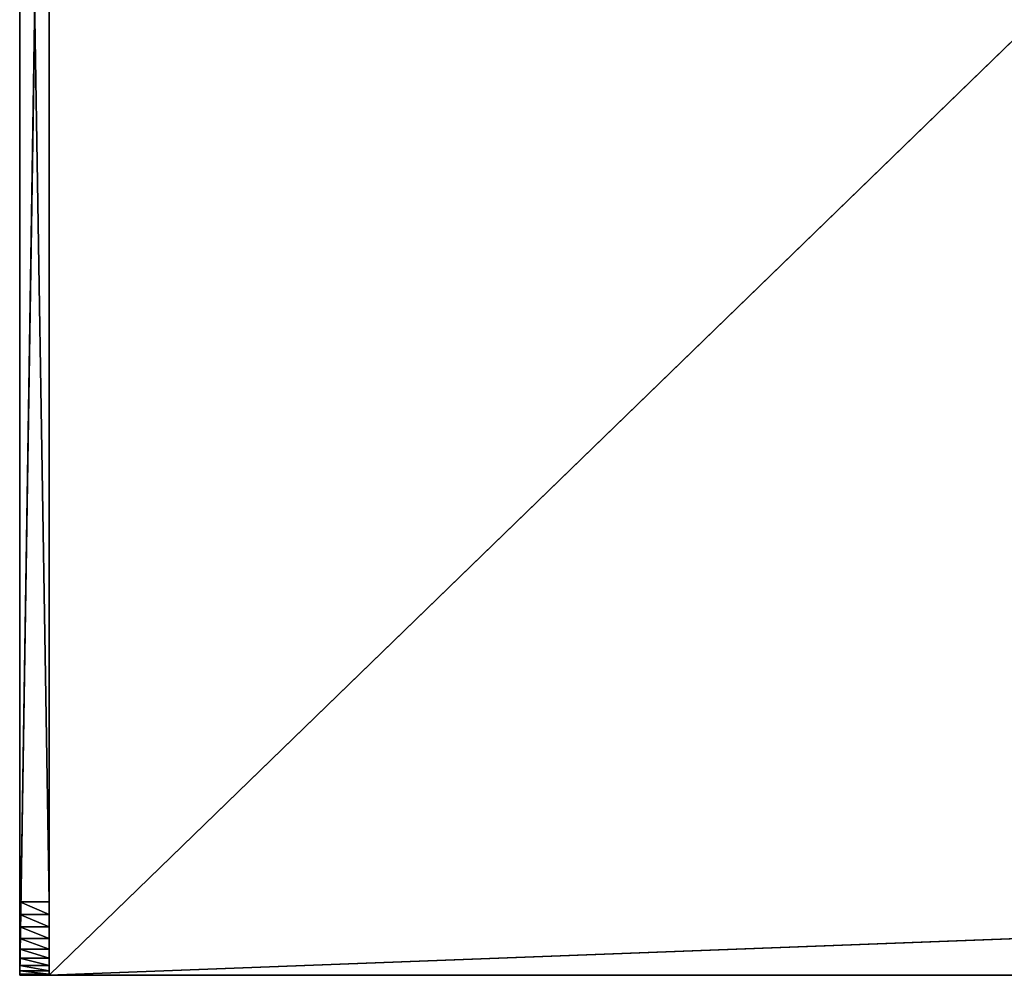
# Model space of a CAD drawing. Extents: x 0.1 to 13.5, y 0.1 to 13.1.
# Tile 1 of 205: x 0.1 to 6.8, y 0.1 to 6.6. Entities that reach past the tile are written whole.
import ezdxf

# ---------------------------------------------------------------- set-up
doc = ezdxf.new("R2010")
doc.units = 0
doc.header["$LTSCALE"] = 2.54
doc.layers.get('0').update_dxf_attribs({"color": 13, "linetype": 'CONTINUOUS'})

# ---------------------------------------------------------------- blocks, each defined once
blk = doc.blocks.new('UCHWYT_NA_PAPIER_TOALETOWY')
at = {"color": 0}
for p, q in [((0.0915, 13.0666, 7.001), (0.0915, 0.0666, 19.801)), ((0.0915, 13.0666, 7.001), (0.0915, 0.0666, 19.801)), ((0.0915, 13.0666, 7.001), (0.0915, 0.0666, 7.301)), ((0.0915, 13.0666, 7.001), (0.0915, 0.0666, 7.301)), ((0.2915, 0.5666, 6.801), (0.0915, 12.8666, 6.801)), ((0.2915, 0.5666, 6.801), (0.0915, 12.8666, 6.801)), ((0.0915, 0.5666, 6.801), (0.0915, 12.8666, 6.801)), ((0.0915, 12.8666, 19.801), (0.0915, 0.0666, 19.801)), ((0.0915, 0.0666, 19.801), (0.2915, 12.8666, 19.801)), ((0.0915, 0.0666, 19.801), (0.2915, 12.8666, 19.801)), ((0.0915, 12.8666, 19.801), (0.0915, 0.0666, 19.801)), ((0.0915, 12.8666, 6.801), (0.0915, 0.0666, 7.301)), ((0.0915, 12.8666, 6.801), (0.0915, 0.0666, 7.301)), ((0.0915, 0.5666, 6.801), (0.0915, 12.8666, 6.801)), ((0.2915, 0.0666, 19.801), (0.2915, 12.8666, 19.701)), ((0.2915, 12.8666, 19.701), (0.2915, 0.0666, 19.701)), ((0.2915, 0.0666, 19.801), (0.2915, 12.8666, 19.701)), ((0.2915, 0.0666, 19.801), (0.2915, 12.8666, 19.801)), ((0.2915, 0.0666, 19.801), (0.2915, 12.8666, 19.801)), ((13.4915, 12.8666, 19.701), (0.2915, 0.0666, 19.701)), ((0.2915, 12.8666, 19.701), (0.2915, 0.0666, 19.701)), ((13.4915, 12.8666, 19.701), (0.2915, 0.0666, 19.701)), ((0.2915, 12.8666, 6.801), (0.2915, 0.5666, 6.801)), ((0.2915, 0.0666, 19.801), (0.2915, 12.8666, 19.801)), ((0.2915, 12.8666, 6.801), (0.2915, 0.5666, 6.801)), ((0.2915, 12.8666, 6.801), (0.2915, 0.0666, 7.301)), ((0.2915, 0.0666, 19.801), (0.2915, 12.8666, 19.801)), ((0.2915, 0.0666, 19.801), (0.2915, 12.8666, 6.801)), ((0.2915, 0.0666, 19.801), (0.2915, 12.8666, 6.801)), ((0.2915, 12.8666, 6.801), (0.2915, 0.0666, 7.301)), ((0.2915, 0.5666, 6.801), (0.0915, 0.5666, 6.801)), ((0.0915, 0.5666, 6.801), (0.0915, 0.0666, 7.301)), ((0.0915, 0.5666, 6.801), (0.0915, 0.4797, 6.8086)), ((0.0915, 0.5666, 6.801), (0.0915, 0.0666, 7.301)), ((0.0915, 0.5666, 6.801), (0.0915, 0.4797, 6.8086)), ((0.0915, 0.5666, 6.801), (0.2915, 0.4797, 6.8086)), ((0.0915, 0.5666, 6.801), (0.2915, 0.4797, 6.8086)), ((0.2915, 0.5666, 6.801), (0.0915, 0.5666, 6.801)), ((0.2915, 0.0666, 19.801), (13.4915, 0.5666, 19.801)), ((0.2915, 0.0666, 19.801), (13.4915, 0.5666, 19.801)), ((13.4915, 0.5666, 19.701), (0.2915, 0.0666, 19.701)), ((13.4915, 0.5666, 19.701), (0.2915, 0.0666, 19.701)), ((0.2915, 0.0666, 7.301), (0.2915, 0.5666, 6.801)), ((0.2915, 0.0742, 7.2142), (0.2915, 0.5666, 6.801)), ((0.2915, 0.0666, 7.301), (0.2915, 0.5666, 6.801)), ((0.2915, 0.0742, 7.2142), (0.2915, 0.5666, 6.801)), ((0.2915, 0.0967, 7.13), (0.2915, 0.5666, 6.801)), ((0.2915, 0.0967, 7.13), (0.2915, 0.5666, 6.801)), ((0.2915, 0.4797, 6.8086), (0.2915, 0.5666, 6.801)), ((0.2915, 0.4797, 6.8086), (0.2915, 0.5666, 6.801)), ((0.0915, 0.4797, 6.8086), (0.0915, 0.0666, 7.301)), ((0.0915, 0.4797, 6.8086), (0.0915, 0.0666, 7.301)), ((0.0915, 0.4797, 6.8086), (0.0915, 0.3956, 6.8312)), ((0.0915, 0.4797, 6.8086), (0.0915, 0.3956, 6.8312)), ((0.0915, 0.4797, 6.8086), (0.2915, 0.3956, 6.8312)), ((0.0915, 0.4797, 6.8086), (0.2915, 0.3956, 6.8312)), ((0.0915, 0.4797, 6.8086), (0.2915, 0.4797, 6.8086)), ((0.0915, 0.4797, 6.8086), (0.2915, 0.4797, 6.8086)), ((0.2915, 0.0967, 7.13), (0.2915, 0.4797, 6.8086)), ((0.2915, 0.0967, 7.13), (0.2915, 0.4797, 6.8086)), ((0.2915, 0.3956, 6.8312), (0.2915, 0.4797, 6.8086)), ((0.2915, 0.3956, 6.8312), (0.2915, 0.4797, 6.8086)), ((0.0915, 0.3956, 6.8312), (0.0915, 0.0666, 7.301)), ((0.0915, 0.3956, 6.8312), (0.0915, 0.0666, 7.301)), ((0.0915, 0.3956, 6.8312), (0.0915, 0.0742, 7.2142)), ((0.0915, 0.3956, 6.8312), (0.0915, 0.0742, 7.2142)), ((0.0915, 0.3956, 6.8312), (0.0915, 0.0967, 7.13)), ((0.0915, 0.1835, 6.9796), (0.0915, 0.3956, 6.8312)), ((0.0915, 0.3956, 6.8312), (0.0915, 0.3166, 6.868)), ((0.0915, 0.1835, 6.9796), (0.0915, 0.3956, 6.8312)), ((0.0915, 0.1336, 7.051), (0.0915, 0.3956, 6.8312)), ((0.0915, 0.1336, 7.051), (0.0915, 0.3956, 6.8312)), ((0.0915, 0.3956, 6.8312), (0.0915, 0.0967, 7.13)), ((0.0915, 0.3956, 6.8312), (0.0915, 0.3166, 6.868)), ((0.0915, 0.3956, 6.8312), (0.2915, 0.3166, 6.868)), ((0.0915, 0.3956, 6.8312), (0.2915, 0.3166, 6.868)), ((0.0915, 0.3956, 6.8312), (0.2915, 0.3956, 6.8312)), ((0.0915, 0.3956, 6.8312), (0.2915, 0.3956, 6.8312)), ((0.2915, 0.0967, 7.13), (0.2915, 0.3956, 6.8312)), ((0.2915, 0.1336, 7.051), (0.2915, 0.3956, 6.8312)), ((0.2915, 0.0967, 7.13), (0.2915, 0.3956, 6.8312)), ((0.2915, 0.1336, 7.051), (0.2915, 0.3956, 6.8312)), ((0.2915, 0.1835, 6.9796), (0.2915, 0.3956, 6.8312)), ((0.2915, 0.1835, 6.9796), (0.2915, 0.3956, 6.8312)), ((0.2915, 0.3166, 6.868), (0.2915, 0.3956, 6.8312)), ((0.2915, 0.3166, 6.868), (0.2915, 0.3956, 6.8312)), ((0.0915, 0.3166, 6.868), (0.0915, 0.2452, 6.918)), ((0.0915, 0.1835, 6.9796), (0.0915, 0.3166, 6.868)), ((0.0915, 0.1835, 6.9796), (0.0915, 0.3166, 6.868)), ((0.0915, 0.3166, 6.868), (0.0915, 0.2452, 6.918)), ((0.0915, 0.3166, 6.868), (0.2915, 0.2452, 6.918)), ((0.0915, 0.3166, 6.868), (0.2915, 0.2452, 6.918)), ((0.0915, 0.3166, 6.868), (0.2915, 0.3166, 6.868)), ((0.0915, 0.3166, 6.868), (0.2915, 0.3166, 6.868)), ((0.2915, 0.1835, 6.9796), (0.2915, 0.3166, 6.868)), ((0.2915, 0.1835, 6.9796), (0.2915, 0.3166, 6.868)), ((0.2915, 0.2452, 6.918), (0.2915, 0.3166, 6.868)), ((0.2915, 0.2452, 6.918), (0.2915, 0.3166, 6.868)), ((0.0915, 0.2452, 6.918), (0.0915, 0.1835, 6.9796)), ((0.0915, 0.2452, 6.918), (0.0915, 0.1835, 6.9796)), ((0.0915, 0.2452, 6.918), (0.2915, 0.1835, 6.9796)), ((0.0915, 0.2452, 6.918), (0.2915, 0.1835, 6.9796)), ((0.0915, 0.2452, 6.918), (0.2915, 0.2452, 6.918)), ((0.0915, 0.2452, 6.918), (0.2915, 0.2452, 6.918)), ((0.2915, 0.1835, 6.9796), (0.2915, 0.2452, 6.918)), ((0.2915, 0.1835, 6.9796), (0.2915, 0.2452, 6.918)), ((0.0915, 0.1835, 6.9796), (0.0915, 0.1336, 7.051)), ((0.0915, 0.1835, 6.9796), (0.0915, 0.1336, 7.051)), ((0.0915, 0.1835, 6.9796), (0.2915, 0.1336, 7.051)), ((0.0915, 0.1835, 6.9796), (0.2915, 0.1336, 7.051)), ((0.0915, 0.1835, 6.9796), (0.2915, 0.1835, 6.9796)), ((0.0915, 0.1835, 6.9796), (0.2915, 0.1835, 6.9796)), ((0.2915, 0.1336, 7.051), (0.2915, 0.1835, 6.9796)), ((0.2915, 0.1336, 7.051), (0.2915, 0.1835, 6.9796)), ((0.0915, 0.1336, 7.051), (0.0915, 0.0967, 7.13)), ((0.0915, 0.1336, 7.051), (0.0915, 0.0967, 7.13)), ((0.0915, 0.1336, 7.051), (0.2915, 0.0967, 7.13)), ((0.0915, 0.1336, 7.051), (0.2915, 0.0967, 7.13)), ((0.0915, 0.1336, 7.051), (0.2915, 0.1336, 7.051)), ((0.0915, 0.1336, 7.051), (0.2915, 0.1336, 7.051)), ((0.0915, 0.0967, 7.13), (0.0915, 0.0742, 7.2142)), ((0.0915, 0.0967, 7.13), (0.0915, 0.0742, 7.2142)), ((0.0915, 0.0967, 7.13), (0.2915, 0.0742, 7.2142)), ((0.0915, 0.0967, 7.13), (0.2915, 0.0742, 7.2142)), ((0.0915, 0.0967, 7.13), (0.2915, 0.0967, 7.13)), ((0.0915, 0.0967, 7.13), (0.2915, 0.0967, 7.13)), ((0.0915, 0.0742, 7.2142), (0.0915, 0.0666, 7.301)), ((0.0915, 0.0742, 7.2142), (0.0915, 0.0666, 7.301)), ((0.0915, 0.0742, 7.2142), (0.2915, 0.0666, 7.301)), ((0.0915, 0.0742, 7.2142), (0.2915, 0.0666, 7.301)), ((0.0915, 0.0742, 7.2142), (0.2915, 0.0742, 7.2142)), ((0.0915, 0.0742, 7.2142), (0.2915, 0.0742, 7.2142)), ((0.2915, 0.0967, 7.13), (0.2915, 0.1336, 7.051)), ((0.2915, 0.0967, 7.13), (0.2915, 0.1336, 7.051)), ((0.2915, 0.0742, 7.2142), (0.2915, 0.0967, 7.13)), ((0.2915, 0.0742, 7.2142), (0.2915, 0.0967, 7.13)), ((0.2915, 0.0666, 7.301), (0.2915, 0.0742, 7.2142)), ((0.2915, 0.0666, 7.301), (0.2915, 0.0742, 7.2142)), ((0.0915, 0.0666, 19.801), (0.2915, 0.0666, 19.801)), ((0.2915, 0.0666, 19.801), (0.0915, 0.0666, 7.301)), ((0.0915, 0.0666, 7.301), (0.2915, 0.0666, 7.301)), ((0.2915, 0.0666, 19.801), (0.0915, 0.0666, 7.301)), ((0.0915, 0.0666, 19.801), (0.2915, 0.0666, 19.801)), ((0.0915, 0.0666, 19.801), (0.0915, 0.0666, 7.301)), ((0.0915, 0.0666, 19.801), (0.0915, 0.0666, 7.301)), ((0.0915, 0.0666, 7.301), (0.2915, 0.0666, 7.301)), ((0.2915, 0.0666, 19.701), (0.2915, 0.0666, 19.801)), ((0.2915, 0.0666, 19.801), (12.9915, 0.0666, 19.801)), ((12.9915, 0.0666, 19.701), (0.2915, 0.0666, 19.701)), ((0.2915, 0.0666, 19.801), (12.9915, 0.0666, 19.801)), ((0.2915, 0.0666, 19.801), (12.9915, 0.0666, 19.701)), ((0.2915, 0.0666, 19.801), (12.9915, 0.0666, 19.701)), ((0.2915, 0.0666, 19.701), (0.2915, 0.0666, 19.801)), ((12.9915, 0.0666, 19.701), (0.2915, 0.0666, 19.701)), ((0.2915, 0.0666, 7.301), (0.2915, 0.0666, 19.801)), ((0.2915, 0.0666, 7.301), (0.2915, 0.0666, 19.801))]:
    blk.add_line(p, q, dxfattribs=at)
mesh = blk.add_polyface(dxfattribs=at)
corners = [(0.0915, 13.0666, 7.001), (0.0915, 0.0666, 19.801), (0.0915, 12.8666, 19.801)]
mesh.append_faces([[corners[k] for k in face] for face in [(0, 1, 2)]], dxfattribs={"color": 0})
mesh = blk.add_polyface(dxfattribs=at)
corners = [(0.0915, 13.0666, 7.001), (0.0915, 0.0666, 7.301), (0.0915, 0.0666, 19.801)]
mesh.append_faces([[corners[k] for k in face] for face in [(0, 1, 2)]], dxfattribs={"color": 0})
mesh = blk.add_polyface(dxfattribs=at)
corners = [(0.0915, 13.0666, 7.001), (0.0915, 12.8666, 6.801), (0.0915, 0.0666, 7.301)]
mesh.append_faces([[corners[k] for k in face] for face in [(0, 1, 2)]], dxfattribs={"color": 0})
mesh = blk.add_polyface(dxfattribs=at)
corners = [(0.2915, 12.8666, 6.801), (0.2915, 0.5666, 6.801), (0.0915, 12.8666, 6.801)]
mesh.append_faces([[corners[k] for k in face] for face in [(0, 1, 2)]], dxfattribs={"color": 0})
mesh = blk.add_polyface(dxfattribs=at)
corners = [(0.2915, 0.5666, 6.801), (0.0915, 0.5666, 6.801), (0.0915, 12.8666, 6.801)]
mesh.append_faces([[corners[k] for k in face] for face in [(0, 1, 2)]], dxfattribs={"color": 0})
mesh = blk.add_polyface(dxfattribs=at)
corners = [(0.2915, 12.8666, 19.801), (0.0915, 12.8666, 19.801), (0.0915, 0.0666, 19.801)]
mesh.append_faces([[corners[k] for k in face] for face in [(0, 1, 2)]], dxfattribs={"color": 0})
mesh = blk.add_polyface(dxfattribs=at)
corners = [(0.2915, 12.8666, 19.801), (0.0915, 0.0666, 19.801), (0.2915, 0.0666, 19.801)]
mesh.append_faces([[corners[k] for k in face] for face in [(0, 1, 2)]], dxfattribs={"color": 0})
mesh = blk.add_polyface(dxfattribs=at)
corners = [(0.0915, 12.8666, 6.801), (0.0915, 0.5666, 6.801), (0.0915, 0.0666, 7.301)]
mesh.append_faces([[corners[k] for k in face] for face in [(0, 1, 2)]], dxfattribs={"color": 0})
mesh = blk.add_polyface(dxfattribs=at)
corners = [(0.2915, 12.8666, 19.701), (0.2915, 0.0666, 19.701), (0.2915, 0.0666, 19.801)]
mesh.append_faces([[corners[k] for k in face] for face in [(0, 1, 2)]], dxfattribs={"color": 0})
mesh = blk.add_polyface(dxfattribs=at)
corners = [(0.2915, 12.8666, 19.701), (0.2915, 0.0666, 19.801), (0.2915, 12.8666, 19.801)]
mesh.append_faces([[corners[k] for k in face] for face in [(0, 1, 2)]], dxfattribs={"color": 0})
mesh = blk.add_polyface(dxfattribs=at)
corners = [(13.4915, 12.8666, 19.801), (0.2915, 12.8666, 19.801), (13.4915, 0.5666, 19.801)]
mesh.append_faces([[corners[k] for k in face] for face in [(0, 1, 2)]], dxfattribs={"color": 0})
mesh = blk.add_polyface(dxfattribs=at)
corners = [(13.4915, 0.5666, 19.801), (0.2915, 12.8666, 19.801), (0.2915, 0.0666, 19.801)]
mesh.append_faces([[corners[k] for k in face] for face in [(0, 1, 2)]], dxfattribs={"color": 0})
mesh = blk.add_polyface(dxfattribs=at)
corners = [(13.4915, 12.8666, 19.701), (0.2915, 0.0666, 19.701), (0.2915, 12.8666, 19.701)]
mesh.append_faces([[corners[k] for k in face] for face in [(0, 1, 2)]], dxfattribs={"color": 0})
mesh = blk.add_polyface(dxfattribs=at)
corners = [(13.4915, 0.5666, 19.701), (0.2915, 0.0666, 19.701), (13.4915, 12.8666, 19.701)]
mesh.append_faces([[corners[k] for k in face] for face in [(0, 1, 2)]], dxfattribs={"color": 0})
mesh = blk.add_polyface(dxfattribs=at)
corners = [(0.2915, 12.8666, 6.801), (0.2915, 0.0666, 7.301), (0.2915, 0.5666, 6.801)]
mesh.append_faces([[corners[k] for k in face] for face in [(0, 1, 2)]], dxfattribs={"color": 0})
mesh = blk.add_polyface(dxfattribs=at)
corners = [(0.2915, 12.8666, 19.801), (0.2915, 0.0666, 19.801), (0.2915, 12.8666, 6.801)]
mesh.append_faces([[corners[k] for k in face] for face in [(0, 1, 2)]], dxfattribs={"color": 0})
mesh = blk.add_polyface(dxfattribs=at)
corners = [(0.2915, 12.8666, 6.801), (0.2915, 0.0666, 19.801), (0.2915, 0.0666, 7.301)]
mesh.append_faces([[corners[k] for k in face] for face in [(0, 1, 2)]], dxfattribs={"color": 0})
mesh = blk.add_polyface(dxfattribs=at)
corners = [(0.0915, 0.5666, 6.801), (0.0915, 0.4797, 6.8086), (0.0915, 0.0666, 7.301)]
mesh.append_faces([[corners[k] for k in face] for face in [(0, 1, 2)]], dxfattribs={"color": 0})
mesh = blk.add_polyface(dxfattribs=at)
corners = [(0.2915, 0.4797, 6.8086), (0.0915, 0.4797, 6.8086), (0.0915, 0.5666, 6.801)]
mesh.append_faces([[corners[k] for k in face] for face in [(0, 1, 2)]], dxfattribs={"color": 0})
mesh = blk.add_polyface(dxfattribs=at)
corners = [(0.2915, 0.4797, 6.8086), (0.0915, 0.5666, 6.801), (0.2915, 0.5666, 6.801)]
mesh.append_faces([[corners[k] for k in face] for face in [(0, 1, 2)]], dxfattribs={"color": 0})
mesh = blk.add_polyface(dxfattribs=at)
corners = [(13.4915, 0.5666, 19.801), (0.2915, 0.0666, 19.801), (12.9915, 0.0666, 19.801)]
mesh.append_faces([[corners[k] for k in face] for face in [(0, 1, 2)]], dxfattribs={"color": 0})
mesh = blk.add_polyface(dxfattribs=at)
corners = [(13.4915, 0.5666, 19.701), (12.9915, 0.0666, 19.701), (0.2915, 0.0666, 19.701)]
mesh.append_faces([[corners[k] for k in face] for face in [(0, 1, 2)]], dxfattribs={"color": 0})
mesh = blk.add_polyface(dxfattribs=at)
corners = [(0.2915, 0.5666, 6.801), (0.2915, 0.0666, 7.301), (0.2915, 0.0742, 7.2142)]
mesh.append_faces([[corners[k] for k in face] for face in [(0, 1, 2)]], dxfattribs={"color": 0})
mesh = blk.add_polyface(dxfattribs=at)
corners = [(0.2915, 0.5666, 6.801), (0.2915, 0.0742, 7.2142), (0.2915, 0.0967, 7.13)]
mesh.append_faces([[corners[k] for k in face] for face in [(0, 1, 2)]], dxfattribs={"color": 0})
mesh = blk.add_polyface(dxfattribs=at)
corners = [(0.2915, 0.5666, 6.801), (0.2915, 0.0967, 7.13), (0.2915, 0.4797, 6.8086)]
mesh.append_faces([[corners[k] for k in face] for face in [(0, 1, 2)]], dxfattribs={"color": 0})
mesh = blk.add_polyface(dxfattribs=at)
corners = [(0.0915, 0.4797, 6.8086), (0.0915, 0.3956, 6.8312), (0.0915, 0.0666, 7.301)]
mesh.append_faces([[corners[k] for k in face] for face in [(0, 1, 2)]], dxfattribs={"color": 0})
mesh = blk.add_polyface(dxfattribs=at)
corners = [(0.2915, 0.3956, 6.8312), (0.0915, 0.3956, 6.8312), (0.0915, 0.4797, 6.8086)]
mesh.append_faces([[corners[k] for k in face] for face in [(0, 1, 2)]], dxfattribs={"color": 0})
mesh = blk.add_polyface(dxfattribs=at)
corners = [(0.2915, 0.3956, 6.8312), (0.0915, 0.4797, 6.8086), (0.2915, 0.4797, 6.8086)]
mesh.append_faces([[corners[k] for k in face] for face in [(0, 1, 2)]], dxfattribs={"color": 0})
mesh = blk.add_polyface(dxfattribs=at)
corners = [(0.2915, 0.4797, 6.8086), (0.2915, 0.0967, 7.13), (0.2915, 0.3956, 6.8312)]
mesh.append_faces([[corners[k] for k in face] for face in [(0, 1, 2)]], dxfattribs={"color": 0})
mesh = blk.add_polyface(dxfattribs=at)
corners = [(0.0915, 0.3956, 6.8312), (0.0915, 0.0742, 7.2142), (0.0915, 0.0666, 7.301)]
mesh.append_faces([[corners[k] for k in face] for face in [(0, 1, 2)]], dxfattribs={"color": 0})
mesh = blk.add_polyface(dxfattribs=at)
corners = [(0.0915, 0.3956, 6.8312), (0.0915, 0.0967, 7.13), (0.0915, 0.0742, 7.2142)]
mesh.append_faces([[corners[k] for k in face] for face in [(0, 1, 2)]], dxfattribs={"color": 0})
mesh = blk.add_polyface(dxfattribs=at)
corners = [(0.0915, 0.3956, 6.8312), (0.0915, 0.3166, 6.868), (0.0915, 0.1835, 6.9796)]
mesh.append_faces([[corners[k] for k in face] for face in [(0, 1, 2)]], dxfattribs={"color": 0})
mesh = blk.add_polyface(dxfattribs=at)
corners = [(0.0915, 0.3956, 6.8312), (0.0915, 0.1835, 6.9796), (0.0915, 0.1336, 7.051)]
mesh.append_faces([[corners[k] for k in face] for face in [(0, 1, 2)]], dxfattribs={"color": 0})
mesh = blk.add_polyface(dxfattribs=at)
corners = [(0.0915, 0.3956, 6.8312), (0.0915, 0.1336, 7.051), (0.0915, 0.0967, 7.13)]
mesh.append_faces([[corners[k] for k in face] for face in [(0, 1, 2)]], dxfattribs={"color": 0})
mesh = blk.add_polyface(dxfattribs=at)
corners = [(0.2915, 0.3166, 6.868), (0.0915, 0.3166, 6.868), (0.0915, 0.3956, 6.8312)]
mesh.append_faces([[corners[k] for k in face] for face in [(0, 1, 2)]], dxfattribs={"color": 0})
mesh = blk.add_polyface(dxfattribs=at)
corners = [(0.2915, 0.3166, 6.868), (0.0915, 0.3956, 6.8312), (0.2915, 0.3956, 6.8312)]
mesh.append_faces([[corners[k] for k in face] for face in [(0, 1, 2)]], dxfattribs={"color": 0})
mesh = blk.add_polyface(dxfattribs=at)
corners = [(0.2915, 0.3956, 6.8312), (0.2915, 0.0967, 7.13), (0.2915, 0.1336, 7.051)]
mesh.append_faces([[corners[k] for k in face] for face in [(0, 1, 2)]], dxfattribs={"color": 0})
mesh = blk.add_polyface(dxfattribs=at)
corners = [(0.2915, 0.3956, 6.8312), (0.2915, 0.1336, 7.051), (0.2915, 0.1835, 6.9796)]
mesh.append_faces([[corners[k] for k in face] for face in [(0, 1, 2)]], dxfattribs={"color": 0})
mesh = blk.add_polyface(dxfattribs=at)
corners = [(0.2915, 0.3956, 6.8312), (0.2915, 0.1835, 6.9796), (0.2915, 0.3166, 6.868)]
mesh.append_faces([[corners[k] for k in face] for face in [(0, 1, 2)]], dxfattribs={"color": 0})
mesh = blk.add_polyface(dxfattribs=at)
corners = [(0.0915, 0.3166, 6.868), (0.0915, 0.2452, 6.918), (0.0915, 0.1835, 6.9796)]
mesh.append_faces([[corners[k] for k in face] for face in [(0, 1, 2)]], dxfattribs={"color": 0})
mesh = blk.add_polyface(dxfattribs=at)
corners = [(0.2915, 0.2452, 6.918), (0.0915, 0.2452, 6.918), (0.0915, 0.3166, 6.868)]
mesh.append_faces([[corners[k] for k in face] for face in [(0, 1, 2)]], dxfattribs={"color": 0})
mesh = blk.add_polyface(dxfattribs=at)
corners = [(0.2915, 0.2452, 6.918), (0.0915, 0.3166, 6.868), (0.2915, 0.3166, 6.868)]
mesh.append_faces([[corners[k] for k in face] for face in [(0, 1, 2)]], dxfattribs={"color": 0})
mesh = blk.add_polyface(dxfattribs=at)
corners = [(0.2915, 0.3166, 6.868), (0.2915, 0.1835, 6.9796), (0.2915, 0.2452, 6.918)]
mesh.append_faces([[corners[k] for k in face] for face in [(0, 1, 2)]], dxfattribs={"color": 0})
mesh = blk.add_polyface(dxfattribs=at)
corners = [(0.2915, 0.1835, 6.9796), (0.0915, 0.1835, 6.9796), (0.0915, 0.2452, 6.918)]
mesh.append_faces([[corners[k] for k in face] for face in [(0, 1, 2)]], dxfattribs={"color": 0})
mesh = blk.add_polyface(dxfattribs=at)
corners = [(0.2915, 0.1835, 6.9796), (0.0915, 0.2452, 6.918), (0.2915, 0.2452, 6.918)]
mesh.append_faces([[corners[k] for k in face] for face in [(0, 1, 2)]], dxfattribs={"color": 0})
mesh = blk.add_polyface(dxfattribs=at)
corners = [(0.0915, 0.1336, 7.051), (0.0915, 0.1835, 6.9796), (0.2915, 0.1336, 7.051)]
mesh.append_faces([[corners[k] for k in face] for face in [(0, 1, 2)]], dxfattribs={"color": 0})
mesh = blk.add_polyface(dxfattribs=at)
corners = [(0.2915, 0.1336, 7.051), (0.0915, 0.1835, 6.9796), (0.2915, 0.1835, 6.9796)]
mesh.append_faces([[corners[k] for k in face] for face in [(0, 1, 2)]], dxfattribs={"color": 0})
mesh = blk.add_polyface(dxfattribs=at)
corners = [(0.0915, 0.0967, 7.13), (0.0915, 0.1336, 7.051), (0.2915, 0.0967, 7.13)]
mesh.append_faces([[corners[k] for k in face] for face in [(0, 1, 2)]], dxfattribs={"color": 0})
mesh = blk.add_polyface(dxfattribs=at)
corners = [(0.2915, 0.0967, 7.13), (0.0915, 0.1336, 7.051), (0.2915, 0.1336, 7.051)]
mesh.append_faces([[corners[k] for k in face] for face in [(0, 1, 2)]], dxfattribs={"color": 0})
mesh = blk.add_polyface(dxfattribs=at)
corners = [(0.0915, 0.0742, 7.2142), (0.0915, 0.0967, 7.13), (0.2915, 0.0742, 7.2142)]
mesh.append_faces([[corners[k] for k in face] for face in [(0, 1, 2)]], dxfattribs={"color": 0})
mesh = blk.add_polyface(dxfattribs=at)
corners = [(0.2915, 0.0742, 7.2142), (0.0915, 0.0967, 7.13), (0.2915, 0.0967, 7.13)]
mesh.append_faces([[corners[k] for k in face] for face in [(0, 1, 2)]], dxfattribs={"color": 0})
mesh = blk.add_polyface(dxfattribs=at)
corners = [(0.0915, 0.0666, 7.301), (0.0915, 0.0742, 7.2142), (0.2915, 0.0666, 7.301)]
mesh.append_faces([[corners[k] for k in face] for face in [(0, 1, 2)]], dxfattribs={"color": 0})
mesh = blk.add_polyface(dxfattribs=at)
corners = [(0.2915, 0.0666, 7.301), (0.0915, 0.0742, 7.2142), (0.2915, 0.0742, 7.2142)]
mesh.append_faces([[corners[k] for k in face] for face in [(0, 1, 2)]], dxfattribs={"color": 0})
mesh = blk.add_polyface(dxfattribs=at)
corners = [(0.2915, 0.0666, 19.801), (0.0915, 0.0666, 7.301), (0.2915, 0.0666, 7.301)]
mesh.append_faces([[corners[k] for k in face] for face in [(0, 1, 2)]], dxfattribs={"color": 0})
mesh = blk.add_polyface(dxfattribs=at)
corners = [(0.0915, 0.0666, 19.801), (0.0915, 0.0666, 7.301), (0.2915, 0.0666, 19.801)]
mesh.append_faces([[corners[k] for k in face] for face in [(0, 1, 2)]], dxfattribs={"color": 0})
mesh = blk.add_polyface(dxfattribs=at)
corners = [(0.2915, 0.0666, 19.801), (12.9915, 0.0666, 19.701), (12.9915, 0.0666, 19.801)]
mesh.append_faces([[corners[k] for k in face] for face in [(0, 1, 2)]], dxfattribs={"color": 0})
mesh = blk.add_polyface(dxfattribs=at)
corners = [(0.2915, 0.0666, 19.801), (0.2915, 0.0666, 19.701), (12.9915, 0.0666, 19.701)]
mesh.append_faces([[corners[k] for k in face] for face in [(0, 1, 2)]], dxfattribs={"color": 0})

msp = doc.modelspace()

# ---------------------------------------------------------------- block references
at = {"color": 0}
msp.add_blockref('UCHWYT_NA_PAPIER_TOALETOWY', (0, 0), dxfattribs=at)

doc.saveas('drawing.dxf')
